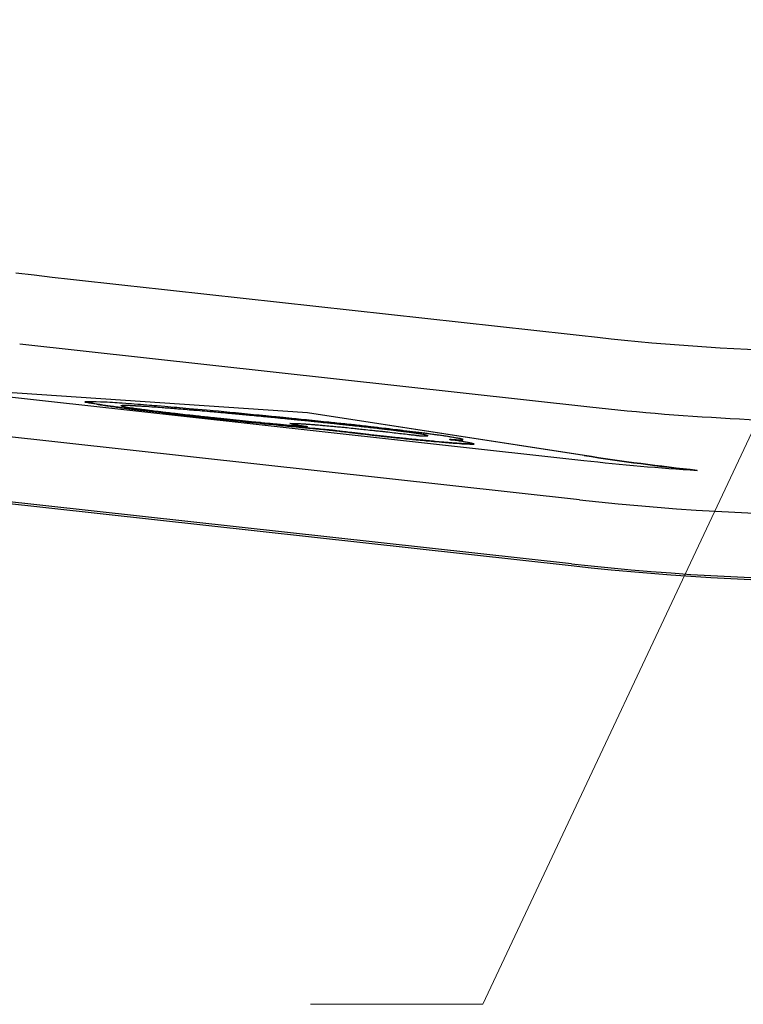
# Model space of a CAD drawing. Header units: millimetres. Extents: x 14 to 2347, y 26 to 1654.
# Tile 33 of 61: x 532 to 574, y 1319 to 1376. Entities that reach past the tile are written whole.
import ezdxf

# ---------------------------------------------------------------- set-up
doc = ezdxf.new("R2010")
doc.units = ezdxf.units.MM
doc.header["$LTSCALE"] = 4
doc.layers.add('可見邊線(ISO)', color=7, linetype='Continuous', lineweight=30)
doc.layers.add('符號(ISO)', color=7, linetype='Continuous', lineweight=9)
doc.styles.add('temp', font='txt')
doc.dimstyles.new('工研院N500$7', dxfattribs={"dimscale": 4, "dimtxt": 3, "dimasz": 2.5, "dimexe": 1, "dimexo": 1, "dimgap": 0.762, "dimtad": 1, "dimdec": 3, "dimrnd": 1e-08, "dimdsep": 46, "dimtxsty": 'temp', "dimcen": 0.09, "dimdle": 10, "dimclrd": 7, "dimclre": 1, "dimclrt": 7, "dimazin": 2, "dimtfac": 0.666667, "dimtdec": 3, "dimtmove": 0, "dimatfit": 3, "dimfxl": 1, "dimtolj": 1, "dimlwd": 9, "dimlwe": 15, "dimarcsym": 0})

msp = doc.modelspace()

# ---------------------------------------------------------------- linework, layer by layer
at = {"layer": '可見邊線(ISO)'}
for p, q in [((564.91988, 1348.40629), (456.87692, 1360.36524)), ((564.45594, 1344.68799), (451.52076, 1357.18845)), ((451.52076, 1357.08307), (564.44441, 1344.58388)), ((532.46483, 1357.45561), (565.51659, 1353.79721)), ((526.28946, 1355.01234), (549.14946, 1353.46908)), ((526.28946, 1354.99221), (565.17248, 1350.68837)), ((549.14946, 1353.44895), (526.28946, 1354.99221)), ((538.35331, 1353.85935), (538.35331, 1353.87948)), ((549.14946, 1353.46908), (565.20595, 1350.99076)), ((549.14946, 1353.44895), (549.14946, 1353.46908)), ((565.20376, 1350.97097), (549.14946, 1353.44895)), ((549.15105, 1352.63608), (549.15105, 1352.65621)), ((556.13453, 1352.12386), (556.13453, 1352.14399)), ((557.40426, 1351.89629), (557.40426, 1351.91642)), ((571.75546, 1350.1084), (571.75546, 1350.12845))]:
    msp.add_line(p, q, dxfattribs=at)
for centre, radius, start, end in [((581.42767, 1497.54529), 147.75381, 263.6837973, 266.2466386), ((581.42767, 1497.54528), 150.0498, 263.6837967, 277.5012503), ((581.37527, 1497.54542), 153.8957, 263.6838118, 277.501252), ((581.37527, 1497.54542), 153.79096, 263.6838118, 277.501252)]:
    msp.add_arc(centre, radius, start, end, dxfattribs=at)
for centre, major_axis, end_param in [((587.87021, 1497.54529), (148.45315, -0.0161), 4.60373188), ((587.86934, 1497.54529), (148.43311, -0.01609), 4.60372303)]:
    msp.add_ellipse(centre, major_axis=major_axis, ratio=0.99905785, start_param=4.55921353, end_param=end_param, dxfattribs=at)
msp.add_open_spline([(532.24849, 1361.56622), (543.48681, 1360.32229), (554.72518, 1359.07877), (565.96345, 1357.83441)], degree=3, dxfattribs=at)
for points, knots in [([(565.96345, 1357.83441), (570.17501, 1357.36809), (575.11318, 1357.04677), (580.9651, 1356.97491), (583.58837, 1356.98842), (586.00936, 1357.04935), (588.22705, 1357.14187), (590.24197, 1357.25182), (594.16662, 1357.52921), (597.37758, 1357.86805), (599.77801, 1358.18412)], [0, 0, 0, 0, 0.37499864, 0.43750322, 0.51791725, 0.60714899, 0.65181627, 0.71434958, 0.78572901, 1, 1, 1, 1]), ([(550.54646, 1352.44111), (550.54582, 1352.44118), (550.54518, 1352.44125), (550.52805, 1352.44305), (550.51028, 1352.44481), (550.37694, 1352.45732), (550.3184, 1352.46292), (550.04547, 1352.48957), (549.87454, 1352.50544), (549.60096, 1352.53141), (549.44193, 1352.54695), (548.31764, 1352.65561), (548.07029, 1352.67939), (547.54265, 1352.73115), (547.38111, 1352.74731), (546.38265, 1352.84756), (545.97472, 1352.88741), (544.91589, 1352.99755), (544.71828, 1353.01815), (544.15676, 1353.07638), (543.97061, 1353.09546), (543.26156, 1353.17135), (543.09731, 1353.18845), (542.68033, 1353.23487), (542.63524, 1353.23986), (542.51861, 1353.25274), (542.46583, 1353.25857), (542.36585, 1353.26964), (542.31568, 1353.2752), (542.01052, 1353.30913), (541.92517, 1353.31898), (541.42932, 1353.37557), (541.30534, 1353.38945), (541.01608, 1353.42164), (540.95579, 1353.42822), (540.20794, 1353.5185), (539.74503, 1353.57582), (539.15349, 1353.6474), (539.05136, 1353.65995), (538.87908, 1353.68062), (538.80547, 1353.68944), (538.63382, 1353.71103), (538.59739, 1353.71681), (538.47899, 1353.73387), (538.43206, 1353.7403), (538.22682, 1353.76792), (538.0966, 1353.78547), (537.89368, 1353.81367), (537.80892, 1353.82533), (537.60112, 1353.85327), (537.43611, 1353.8754), (537.14431, 1353.91792), (537.08019, 1353.92971), (536.86947, 1353.97072), (536.67243, 1354.00404), (536.37705, 1354.0549), (536.29902, 1354.06915), (536.20863, 1354.09461), (536.30157, 1354.09182), (536.68119, 1354.09484), (536.73617, 1354.10226), (537.43181, 1354.06517), (537.64249, 1354.05694), (538.0305, 1354.03279), (538.20537, 1354.01917), (538.75434, 1353.97835), (538.8685, 1353.97214), (539.39862, 1353.9347), (539.56284, 1353.92031), (540.07196, 1353.87743), (540.16977, 1353.86966), (541.10302, 1353.79335), (541.40438, 1353.76731), (542.29309, 1353.68937), (543.27422, 1353.60466), (544.46869, 1353.49471), (545.46977, 1353.39619), (547.50244, 1353.19753), (547.76044, 1353.17375), (548.84919, 1353.06421), (550.00124, 1352.94237), (550.85933, 1352.85273), (551.30476, 1352.8062), (551.58517, 1352.77664), (551.60544, 1352.77447), (551.67674, 1352.76695), (551.70303, 1352.76419), (551.81128, 1352.75281), (551.81408, 1352.75254), (551.86047, 1352.74735), (551.88377, 1352.74475), (551.95978, 1352.73634), (552.013, 1352.7305), (552.13085, 1352.71743), (552.19565, 1352.71026), (552.34582, 1352.69365), (552.46343, 1352.68065), (552.74021, 1352.6499), (552.77524, 1352.64576), (553.05077, 1352.61358), (553.2063, 1352.59549), (553.51007, 1352.56017), (553.69931, 1352.53822), (553.91694, 1352.51259), (553.97203, 1352.50575), (554.4034, 1352.45371), (554.46849, 1352.44588), (554.65146, 1352.42382), (554.6786, 1352.42054), (554.98462, 1352.38365), (555.226, 1352.35467), (555.41684, 1352.3315), (555.45153, 1352.32724), (555.58043, 1352.31182), (555.63939, 1352.30483), (555.76257, 1352.29016), (555.81589, 1352.28376), (555.90883, 1352.27214), (555.91855, 1352.27039), (555.99504, 1352.25948), (556.03457, 1352.25418), (556.12868, 1352.24111), (556.15495, 1352.23737), (556.24402, 1352.2249), (556.27943, 1352.22), (556.38209, 1352.20572), (556.40635, 1352.20231), (556.55124, 1352.1821), (556.62352, 1352.17203), (556.75145, 1352.15419), (556.80788, 1352.14636), (556.88119, 1352.1361), (556.90135, 1352.13328), (557.03475, 1352.11457), (557.08827, 1352.10704), (557.26936, 1352.08205), (557.27519, 1352.08135), (557.37698, 1352.06331), (557.44209, 1352.05178), (557.55453, 1352.03198), (557.59901, 1352.02404), (557.67575, 1352.01055), (557.70634, 1352.0052), (557.79284, 1351.98993), (557.80617, 1351.98738), (557.86087, 1351.97779), (557.88619, 1351.97355), (557.98249, 1351.95717), (558.02782, 1351.94924), (558.06496, 1351.94043), (558.0648, 1351.93899), (558.07759, 1351.93327), (558.08654, 1351.93065), (558.1041, 1351.92559), (558.11213, 1351.92328), (558.12628, 1351.91847), (558.13221, 1351.91628), (558.1552, 1351.90893), (558.16458, 1351.90727), (558.17169, 1351.90178), (558.16984, 1351.89898), (558.16572, 1351.89466), (558.16449, 1351.89382), (558.16396, 1351.89015), (558.16766, 1351.8881), (558.17397, 1351.88003), (558.15693, 1351.8818), (558.12224, 1351.88039), (558.1143, 1351.87976), (558.06645, 1351.87684), (558.02705, 1351.87511), (557.97582, 1351.87294), (557.96303, 1351.87286), (557.93521, 1351.8716), (557.93139, 1351.87061), (557.91032, 1351.86909), (557.8921, 1351.87139), (557.64922, 1351.88531), (557.56188, 1351.89068), (557.50313, 1351.89321), (557.46624, 1351.89422), (557.45036, 1351.89482), (557.44395, 1351.89466), (557.42367, 1351.89555), (557.415, 1351.89611), (557.40694, 1351.89644), (557.40507, 1351.89648), (557.40401, 1351.8963), (557.40426, 1351.89615), (557.40693, 1351.89559), (557.40943, 1351.89519), (557.42098, 1351.89351), (557.4336, 1351.89186), (557.49113, 1351.88448), (557.5122, 1351.88197), (557.5875, 1351.87115), (557.60602, 1351.86836), (557.69106, 1351.85672), (557.73995, 1351.85034), (557.86306, 1351.83306), (557.87117, 1351.83005), (557.97747, 1351.81047), (558.08033, 1351.79473), (558.18504, 1351.77686), (558.19773, 1351.77472), (558.30857, 1351.75625), (558.41811, 1351.73795), (558.57083, 1351.71204), (558.57106, 1351.70987), (558.61732, 1351.69532), (558.62403, 1351.69363), (558.65108, 1351.68552), (558.65755, 1351.68212), (558.71083, 1351.6708), (558.74821, 1351.66509), (558.82703, 1351.65044), (558.80685, 1351.65015), (558.79271, 1351.64458), (558.79973, 1351.6422), (558.80988, 1351.63668), (558.81188, 1351.63472), (558.78013, 1351.63384), (558.74453, 1351.63721), (558.64231, 1351.6397), (558.61409, 1351.64), (558.48326, 1351.6438), (558.42253, 1351.64701), (558.34668, 1351.64911), (558.33021, 1351.64928), (558.17308, 1351.65146), (558.07605, 1351.66177), (557.69496, 1351.69018), (557.61778, 1351.69617), (557.46627, 1351.70735), (557.38563, 1351.71334), (557.24789, 1351.7243), (557.24774, 1351.72381), (557.2026, 1351.7268), (557.18131, 1351.72839), (557.09038, 1351.73653), (557.02175, 1351.74357), (556.9608, 1351.74951), (556.95095, 1351.75042), (556.73666, 1351.77034), (556.53932, 1351.78989), (556.25579, 1351.81605), (556.20562, 1351.82055), (555.99876, 1351.83999), (555.87865, 1351.85254), (555.65993, 1351.87406), (555.58004, 1351.88121), (555.4983, 1351.88793), (555.48596, 1351.88897), (555.45256, 1351.8921), (555.43571, 1351.8939), (555.41277, 1351.89631), (555.40651, 1351.89696), (555.39748, 1351.89786), (555.39422, 1351.89817), (555.3883, 1351.89868), (555.38598, 1351.89884), (555.3819, 1351.89906), (555.38047, 1351.89905), (555.37803, 1351.89873), (555.37939, 1351.89808), (555.37999, 1351.89714), (555.37977, 1351.89681), (555.37618, 1351.89673), (555.37433, 1351.89678), (555.36897, 1351.89711), (555.36605, 1351.89734), (555.3582, 1351.89803), (555.35348, 1351.89849), (555.33989, 1351.89988), (555.33014, 1351.90094), (555.30097, 1351.9042), (555.27967, 1351.90666), (555.24165, 1351.91096), (555.22635, 1351.91265), (555.1582, 1351.91978), (555.13856, 1351.92081), (554.90535, 1351.94554), (554.82059, 1351.95478), (554.61839, 1351.9767), (554.49456, 1351.98933), (554.29498, 1352.01038), (554.21815, 1352.01856), (554.03814, 1352.03765), (553.93365, 1352.04844), (553.7507, 1352.06786), (553.6637, 1352.07717), (553.54423, 1352.08971), (553.51993, 1352.09221), (553.49204, 1352.09511), (553.49028, 1352.09532), (553.47898, 1352.0965), (553.4743, 1352.09698), (553.46266, 1352.09823), (553.45752, 1352.09882), (553.42981, 1352.1021), (553.40723, 1352.10475), (553.32574, 1352.11389), (553.26888, 1352.12075), (553.13318, 1352.13696), (553.04881, 1352.1466), (552.72629, 1352.1833), (552.5392, 1352.20486), (552.33292, 1352.22873), (552.31983, 1352.23024), (552.23823, 1352.23966), (552.17155, 1352.24736), (552.07709, 1352.25825), (552.05103, 1352.26139), (551.97281, 1352.27085), (551.89261, 1352.28038), (551.82384, 1352.28868), (551.81239, 1352.29009), (551.75901, 1352.29661), (551.71201, 1352.30231), (551.35218, 1352.34556), (551.00573, 1352.38697), (550.78331, 1352.41382), (550.77633, 1352.41469), (550.73614, 1352.41951), (550.72299, 1352.4211), (550.69081, 1352.42495), (550.67127, 1352.42735), (550.6509, 1352.42957), (550.62636, 1352.43224), (550.60165, 1352.43498), (550.56775, 1352.4388), (550.55813, 1352.43987), (550.54646, 1352.44111)], [-7.22524628, -7.22524628, -7.22524628, -7.22524628, -7.22509149, -7.22509149, -7.22115793, -7.22115793, -7.20175828, -7.20175828, -7.17779254, -7.17779254, -7.15186237, -7.15186237, -7.13066235, -7.13066235, -7.11368679, -7.11368679, -7.0361332, -7.0361332, -7.02060948, -7.02060948, -6.99151465, -6.99151465, -6.96748737, -6.96748737, -6.96160998, -6.96160998, -6.959036, -6.959036, -6.9564325, -6.9564325, -6.94347904, -6.94347904, -6.92498424, -6.92498424, -6.90585357, -6.90585357, -6.87278357, -6.87278357, -6.86583337, -6.86583337, -6.86167212, -6.86167212, -6.85495128, -6.85495128, -6.85000276, -6.85000276, -6.84177357, -6.84177357, -6.83632462, -6.83632462, -6.8293546, -6.8293546, -6.82158941, -6.82158941, -6.80598436, -6.80598436, -6.79751167, -6.79751167, -6.78284691, -6.78284691, -6.76456646, -6.76456646, -6.75255738, -6.75255738, -6.74220102, -6.74220102, -6.72365425, -6.72365425, -6.70160639, -6.70160639, -6.6819925, -6.6819925, -6.63242636, -6.63242636, -6.59752685, -6.59752685, -6.53117, -6.53117, -6.44462612, -6.44462612, -6.33363365, -6.33363365, -6.30024594, -6.30024594, -6.29168628, -6.29168628, -6.28726726, -6.28726726, -6.27191121, -6.27191121, -6.25699101, -6.25699101, -6.2240673, -6.2240673, -6.18536384, -6.18536384, -6.135937, -6.135937, -6.04086996, -6.04086996, -5.96095033, -5.96095033, -5.71096528, -5.71096528, -5.45296736, -5.45296736, -5.36934769, -5.36934769, -5.35199733, -5.35199733, -5.22290582, -5.22290582, -5.17501872, -5.17501872, -5.13899416, -5.13899416, -5.09773553, -5.09773553, -5.03970916, -5.03970916, -4.98682061, -4.98682061, -4.94997929, -4.94997929, -4.9158181, -4.9158181, -4.87585953, -4.87585953, -4.83760051, -4.83760051, -4.80912404, -4.80912404, -4.8003607, -4.8003607, -4.73636534, -4.73636534, -4.69277018, -4.69277018, -4.61884878, -4.61884878, -4.56927626, -4.56927626, -4.53773453, -4.53773453, -4.47852486, -4.47852486, -4.41922231, -4.41922231, -4.31530257, -4.31530257, -4.24089548, -4.24089548, -4.17267064, -4.17267064, -4.13318732, -4.13318732, -4.10250237, -4.10250237, -4.03997552, -4.03997552, -3.98646563, -3.98646563, -3.94762678, -3.94762678, -3.88792228, -3.88792228, -3.72892016, -3.72892016, -3.67603531, -3.67603531, -3.53334591, -3.53334591, -3.49548173, -3.49548173, -3.44900288, -3.44900288, -3.3420052, -3.3420052, -3.31867736, -3.31867736, -3.30276531, -3.30276531, -3.26427939, -3.26427939, -3.24045535, -3.24045535, -3.22989185, -3.22989185, -3.22203964, -3.22203964, -3.21359643, -3.21359643, -3.19598258, -3.19598258, -3.14736666, -3.14736666, -3.12482239, -3.12482239, -3.10010727, -3.10010727, -3.05294609, -3.05294609, -2.98191089, -2.98191089, -2.95858401, -2.95858401, -2.89935848, -2.89935848, -2.78131461, -2.78131461, -2.73326095, -2.73326095, -2.62359688, -2.62359688, -2.51148868, -2.51148868, -2.31472691, -2.31472691, -2.16221583, -2.16221583, -2.04226822, -2.04226822, -1.86907066, -1.86907066, -1.80303307, -1.80303307, -1.69683226, -1.69683226, -1.6501383, -1.6501383, -1.37585207, -1.37585207, -1.31232626, -1.31232626, -1.24430802, -1.24430802, -1.20843942, -1.20843942, -1.1866451, -1.1866451, -1.14996361, -1.14996361, -1.13655146, -1.13655146, -0.95259594, -0.95259594, -0.89893314, -0.89893314, -0.77068922, -0.77068922, -0.68466747, -0.68466747, -0.66785978, -0.66785978, -0.64400939, -0.64400939, -0.63458254, -0.63458254, -0.62869322, -0.62869322, -0.62249799, -0.62249799, -0.61436948, -0.61436948, -0.59717489, -0.59717489, -0.58540944, -0.58540944, -0.57950926, -0.57950926, -0.57509918, -0.57509918, -0.57036303, -0.57036303, -0.56274376, -0.56274376, -0.54910598, -0.54910598, -0.53810229, -0.53810229, -0.50227688, -0.50227688, -0.48514176, -0.48514176, -0.45689913, -0.45689913, -0.44123435, -0.44123435, -0.4194826, -0.4194826, -0.40454233, -0.40454233, -0.3968207, -0.3968207, -0.39090494, -0.39090494, -0.38631814, -0.38631814, -0.38109803, -0.38109803, -0.36222741, -0.36222741, -0.3153053, -0.3153053, -0.25085996, -0.25085996, -0.16401989, -0.16401989, -0.15638201, -0.15638201, -0.12527099, -0.12527099, -0.11310201, -0.11310201, -0.08869047, -0.08869047, -0.07753158, -0.07753158, -0.05901798, -0.05901798, -0.01997767, -0.01997767, -0.0106361, -0.0106361, -0.00616196, -0.00616196, 0, 0, 0, 0.00742167, 0.00742167, 0.01026098, 0.01026098, 0.01026098, 0.01026098]), ([(536.29292, 1354.092), (536.32037, 1354.08593), (536.35991, 1354.07845), (536.57522, 1354.04013), (536.73802, 1354.01616), (537.06598, 1353.95275), (537.11674, 1353.94119), (537.46342, 1353.89208), (537.56163, 1353.87874), (537.76774, 1353.85096), (537.88457, 1353.83505), (538.28596, 1353.77934), (538.38293, 1353.76751), (538.59649, 1353.73726), (538.62246, 1353.73236), (538.8476, 1353.70443), (538.93536, 1353.69404), (539.07963, 1353.67661), (539.14404, 1353.66868), (539.51201, 1353.62412), (539.80813, 1353.58779), (540.21285, 1353.53839), (540.32733, 1353.52444), (540.79508, 1353.46756), (540.91929, 1353.45286), (541.09871, 1353.43249), (541.16737, 1353.42501), (541.54712, 1353.38238), (541.77152, 1353.3566), (541.98707, 1353.33206), (542.08861, 1353.32055), (542.45082, 1353.28033), (542.55561, 1353.26881), (542.75592, 1353.24661), (542.82284, 1353.23911), (543.16819, 1353.20079), (543.22752, 1353.19509), (543.62073, 1353.15304), (543.67934, 1353.14675), (544.00095, 1353.11228), (544.01357, 1353.11116), (544.73576, 1353.03663), (545.02065, 1353.0067), (545.6856, 1352.93779), (545.94274, 1352.91164), (546.48544, 1352.85721), (546.65254, 1352.84052), (547.27329, 1352.77836), (547.43233, 1352.76214), (548.13795, 1352.69283), (548.54577, 1352.65367), (549.61468, 1352.55041), (549.64716, 1352.5471), (549.9551, 1352.518), (550.12969, 1352.50156), (550.4527, 1352.46964), (550.47276, 1352.46872), (550.53453, 1352.46249), (550.54071, 1352.46185), (550.54646, 1352.46124)], [1.582168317, 1.582168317, 1.582168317, 1.582168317, 1.584065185, 1.584065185, 1.590356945, 1.590356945, 1.59337957, 1.59337957, 1.594482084, 1.594482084, 1.596005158, 1.596005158, 1.599963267, 1.599963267, 1.603116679, 1.603116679, 1.604835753, 1.604835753, 1.606290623, 1.606290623, 1.612910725, 1.612910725, 1.615234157, 1.615234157, 1.623086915, 1.623086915, 1.6287942, 1.6287942, 1.637933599, 1.637933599, 1.642076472, 1.642076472, 1.644986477, 1.644986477, 1.647778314, 1.647778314, 1.657791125, 1.657791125, 1.659585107, 1.659585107, 1.668626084, 1.668626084, 1.683636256, 1.683636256, 1.700669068, 1.700669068, 1.708348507, 1.708348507, 1.727664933, 1.727664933, 1.751359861, 1.751359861, 1.770651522, 1.770651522, 1.795693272, 1.795693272, 1.813907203, 1.813907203, 1.816178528, 1.816178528, 1.816178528, 1.816178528]), ([(565.51659, 1353.79721), (568.40656, 1353.47733), (571.30551, 1353.24467), (577.11171, 1352.95453), (580.01762, 1352.897), (585.82896, 1352.9571), (588.73306, 1353.07471), (594.53202, 1353.48488), (597.42554, 1353.77744), (600.30828, 1354.15703)], [-3.48807302, -3.48807302, -3.48807302, -3.48807302, -2.61578511, -2.61578511, -1.74403513, -1.74403513, -0.87228625, -0.87228625, 0, 0, 0, 0]), ([(555.75346, 1352.11236), (555.75378, 1352.11234), (555.75429, 1352.11238), (555.75529, 1352.11243), (555.75682, 1352.11237), (555.76003, 1352.11232), (555.76236, 1352.11236), (555.7718, 1352.11272), (555.77881, 1352.11321), (555.78503, 1352.11341), (555.78801, 1352.11335), (555.79221, 1352.11342), (555.79444, 1352.1135), (555.8008, 1352.11372), (555.80596, 1352.11396), (555.81134, 1352.11415), (555.81284, 1352.11427), (555.81859, 1352.11405), (555.8215, 1352.11397), (555.84759, 1352.1144), (555.87673, 1352.11534), (555.9381, 1352.11738), (555.99029, 1352.11944), (556.02816, 1352.12079), (556.05083, 1352.12101), (556.08637, 1352.12269), (556.09114, 1352.12297), (556.12371, 1352.12304), (556.13168, 1352.12299), (556.13676, 1352.12417), (556.12964, 1352.12568), (556.07853, 1352.13693), (556.06261, 1352.14309), (556.02636, 1352.15298), (556.01846, 1352.15492), (555.98802, 1352.16305), (555.9678, 1352.16849), (555.91761, 1352.18113), (555.92103, 1352.18161), (555.88915, 1352.19215), (555.70481, 1352.21955), (555.51987, 1352.24907), (555.52168, 1352.24891), (555.41797, 1352.26466), (555.37518, 1352.27193), (555.30942, 1352.28286), (555.29048, 1352.28589), (555.2521, 1352.29142), (555.23781, 1352.29321), (555.21921, 1352.29554), (555.21691, 1352.29583), (555.14339, 1352.30518), (555.0751, 1352.31382), (554.94796, 1352.32991), (554.92339, 1352.33303), (554.76004, 1352.35376), (554.69769, 1352.36166), (554.5792, 1352.37667), (554.5767, 1352.37699), (554.46067, 1352.3917), (554.37713, 1352.40229), (554.07045, 1352.44118), (554.07153, 1352.44202), (553.92202, 1352.45917), (553.91747, 1352.45969), (553.88054, 1352.46393), (553.84962, 1352.46748), (553.7908, 1352.47423), (553.76291, 1352.47743), (553.71805, 1352.48257), (553.70164, 1352.48446), (553.66069, 1352.48915), (553.64946, 1352.49044), (553.61793, 1352.49406), (553.60516, 1352.49553), (553.32042, 1352.5282), (553.05257, 1352.5589), (552.75427, 1352.59321), (552.72332, 1352.59677), (552.60162, 1352.6107), (552.5606, 1352.61531), (552.49503, 1352.62286), (552.47804, 1352.62486), (552.40825, 1352.63296), (552.3849, 1352.63551), (552.34686, 1352.63987), (552.34206, 1352.64046), (552.32081, 1352.64294), (552.30991, 1352.64403), (552.28481, 1352.64669), (552.28142, 1352.64706), (552.23698, 1352.65182), (552.06601, 1352.67002), (551.95843, 1352.68147), (551.93453, 1352.68401), (551.87169, 1352.69071), (551.8328, 1352.69485), (551.41229, 1352.73961), (551.23509, 1352.75852), (551.08211, 1352.77482), (551.05545, 1352.77766), (550.93733, 1352.79025), (550.89224, 1352.79505), (550.79331, 1352.80558), (550.74913, 1352.81028), (550.61181, 1352.82492), (550.5813, 1352.82818), (550.46508, 1352.84054), (550.41903, 1352.84543), (550.20967, 1352.86769), (550.10279, 1352.87917), (549.85303, 1352.9059), (549.6935, 1352.92153), (549.47975, 1352.94311), (549.42504, 1352.94864), (549.30032, 1352.96124), (549.25249, 1352.96607), (549.14772, 1352.97664), (549.131, 1352.97833), (548.75266, 1353.01655), (548.45133, 1353.04697), (548.00137, 1353.09242), (547.99464, 1353.09307), (547.87328, 1353.10534), (547.83167, 1353.10955), (547.74665, 1353.11815), (547.72918, 1353.11992), (547.62664, 1353.13023), (547.59835, 1353.13308), (547.52898, 1353.14011), (547.51198, 1353.14185), (547.48884, 1353.14415), (547.48634, 1353.14433), (547.41714, 1353.15093), (547.38919, 1353.15362), (547.35382, 1353.15699), (547.35061, 1353.1573), (547.34013, 1353.1583), (547.33599, 1353.1587), (547.27522, 1353.16449), (547.22612, 1353.16918), (547.16846, 1353.17468), (547.1632, 1353.17519), (547.14276, 1353.17714), (547.13954, 1353.17744), (547.1136, 1353.17992), (547.10361, 1353.18087), (547.06231, 1353.18481), (547.031, 1353.1878), (546.98695, 1353.19201), (546.96783, 1353.19383), (546.92684, 1353.19774), (546.90333, 1353.19999), (546.5169, 1353.23687), (546.15497, 1353.27136), (545.65003, 1353.31958), (545.62304, 1353.32219), (545.44767, 1353.33892), (545.36752, 1353.34654), (545.25536, 1353.35725), (545.24259, 1353.35848), (545.18868, 1353.36362), (545.165, 1353.36586), (545.11295, 1353.37086), (545.10131, 1353.37199), (545.02978, 1353.37867), (544.93305, 1353.38702), (544.73977, 1353.40416), (544.71077, 1353.40683), (544.58924, 1353.41771), (544.53305, 1353.4227), (544.36787, 1353.43734), (544.21183, 1353.45111), (543.43297, 1353.52034), (543.19443, 1353.54291), (542.59531, 1353.59306), (542.4731, 1353.60305), (541.98913, 1353.64276), (541.64085, 1353.67239), (540.99525, 1353.72517), (540.81828, 1353.73793), (540.27328, 1353.77699), (540.03681, 1353.7942), (539.56611, 1353.82833), (539.49522, 1353.83087), (539.12768, 1353.85001), (538.99267, 1353.85854), (538.49244, 1353.88979), (538.58798, 1353.87593), (538.4359, 1353.86763), (538.40598, 1353.86687), (538.30492, 1353.85999), (538.38221, 1353.84868), (538.49388, 1353.82413), (538.50682, 1353.82039), (538.60938, 1353.79827), (538.80564, 1353.76958), (539.04668, 1353.73101), (539.12301, 1353.71894), (539.38283, 1353.68344), (539.51072, 1353.66693), (539.79739, 1353.62967), (539.83227, 1353.62505), (539.94526, 1353.61017), (539.96567, 1353.60749), (540.05077, 1353.59635), (540.10564, 1353.58913), (540.22288, 1353.57372), (540.28867, 1353.56527), (540.36109, 1353.55558), (540.3706, 1353.55431), (540.39471, 1353.55124), (540.4045, 1353.5502), (540.47114, 1353.54249), (540.49676, 1353.53948), (540.52711, 1353.53594), (540.53158, 1353.53543), (540.56052, 1353.53206), (540.57399, 1353.53049), (540.60286, 1353.52713), (540.61037, 1353.52626), (540.67284, 1353.519), (540.71309, 1353.51431), (540.82252, 1353.50158), (540.85389, 1353.49793), (541.04886, 1353.47525), (541.12083, 1353.46687), (541.5253, 1353.41984), (542.01471, 1353.36216), (542.33127, 1353.327), (542.36127, 1353.32369), (542.43139, 1353.31593), (542.46945, 1353.3117), (542.53198, 1353.30478), (542.54616, 1353.30324), (542.72328, 1353.28399), (542.78535, 1353.27727), (542.88262, 1353.26672), (542.90395, 1353.2644), (543.10288, 1353.24282), (543.24602, 1353.2273), (543.48503, 1353.20133), (543.58064, 1353.19098), (543.78447, 1353.16898), (543.89383, 1353.15683), (544.08907, 1353.13574), (544.11616, 1353.13321), (544.27658, 1353.11672), (544.29552, 1353.11475), (544.41364, 1353.10265), (544.45608, 1353.0983), (544.55282, 1353.08837), (544.60703, 1353.08281), (545.14081, 1353.02807), (545.62803, 1352.9777), (546.18547, 1352.92277), (546.26961, 1352.91449), (546.39468, 1352.90217), (546.43678, 1352.89802), (546.78257, 1352.86394), (546.98184, 1352.84432), (547.12557, 1352.83015), (547.17713, 1352.82508), (547.30247, 1352.81273), (547.33572, 1352.80938), (547.4084, 1352.80235), (547.43208, 1352.80012), (547.53835, 1352.79001), (547.61436, 1352.78269), (547.80983, 1352.76402), (547.86552, 1352.75866), (548.00639, 1352.74521), (548.04072, 1352.74196), (548.27003, 1352.71989), (548.41299, 1352.70613), (548.61237, 1352.68744), (548.65996, 1352.68299), (548.77321, 1352.67197), (548.81585, 1352.66757), (548.90342, 1352.65919), (548.92938, 1352.65697), (549.00071, 1352.65055), (549.05046, 1352.64555), (549.11001, 1352.63938), (549.11961, 1352.6384), (549.1322, 1352.63718), (549.13653, 1352.63678), (549.14352, 1352.6362), (549.14606, 1352.63602), (549.14991, 1352.63585), (549.15103, 1352.63588), (549.15107, 1352.63634), (549.14888, 1352.63692), (549.13586, 1352.63947), (549.12124, 1352.64191), (549.01355, 1352.6593), (548.86606, 1352.68034), (548.62965, 1352.71865), (548.62819, 1352.71906), (548.53229, 1352.73353), (548.49279, 1352.73944), (548.36729, 1352.75956), (548.33831, 1352.7666), (548.3082, 1352.77879), (548.28812, 1352.78549), (548.23731, 1352.799), (548.21924, 1352.80439), (548.19533, 1352.81129), (548.19144, 1352.81228), (548.17877, 1352.81585), (548.17409, 1352.81725), (548.16371, 1352.82017), (548.15741, 1352.82177), (548.14805, 1352.82469), (548.14608, 1352.82545), (548.13566, 1352.82787), (548.13338, 1352.82834), (548.13346, 1352.82865)], [-7.08347706, -7.08347706, -7.08347706, -7.08347706, -7.08346476, -7.08346476, -7.08343044, -7.08343044, -7.08337057, -7.08337057, -7.08323753, -7.08323753, -7.0831746, -7.0831746, -7.08311812, -7.08311812, -7.08295861, -7.08295861, -7.08287311, -7.08287311, -7.08282383, -7.08282383, -7.08273741, -7.08273741, -7.08241156, -7.08241156, -7.08209071, -7.08209071, -7.08175822, -7.08175822, -7.08159805, -7.08159805, -7.08139195, -7.08139195, -7.08073201, -7.08073201, -7.08049687, -7.08049687, -7.08001162, -7.08001162, -7.0794211, -7.0794211, -7.07808883, -7.07808883, -7.07768907, -7.07768907, -7.077213, -7.077213, -7.0769922, -7.0769922, -7.07678342, -7.07678342, -7.07668615, -7.07668615, -7.07559825, -7.07559825, -7.07465751, -7.07465751, -7.07407793, -7.07407793, -7.07355707, -7.07355707, -7.07222219, -7.07222219, -7.06864521, -7.06864521, -7.06852174, -7.06852174, -7.06788502, -7.06788502, -7.06731091, -7.06731091, -7.06696155, -7.06696155, -7.06679539, -7.06679539, -7.06661379, -7.06661379, -7.06376594, -7.06376594, -7.06343465, -7.06343465, -7.06247078, -7.06247078, -7.06190002, -7.06190002, -7.0605009, -7.0605009, -7.05969153, -7.05969153, -7.05777729, -7.05777729, -7.05727385, -7.05727385, -7.05214466, -7.05214466, -7.0506816, -7.0506816, -7.0482999, -7.0482999, -7.0249281, -7.0249281, -6.95875997, -6.95875997, -6.90644722, -6.90644722, -6.84575932, -6.84575932, -6.74031755, -6.74031755, -6.66359987, -6.66359987, -6.44674703, -6.44674703, -5.977521, -5.977521, -5.82767537, -5.82767537, -5.69339305, -5.69339305, -5.50366964, -5.50366964, -4.75944679, -4.75944679, -4.39293914, -4.39293914, -4.18963604, -4.18963604, -3.99743286, -3.99743286, -3.89897499, -3.89897499, -3.82793157, -3.82793157, -3.7492682, -3.7492682, -3.69847755, -3.69847755, -3.68874369, -3.68874369, -3.68324098, -3.68324098, -3.66011293, -3.66011293, -3.65608022, -3.65608022, -3.65212008, -3.65212008, -3.64963738, -3.64963738, -3.6418604, -3.6418604, -3.63869352, -3.63869352, -3.63443545, -3.63443545, -3.56870855, -3.56870855, -3.54303592, -3.54303592, -3.52301004, -3.52301004, -3.50947362, -3.50947362, -3.49614052, -3.49614052, -3.48529784, -3.48529784, -3.44531552, -3.44531552, -3.41886288, -3.41886288, -3.40064851, -3.40064851, -3.35033426, -3.35033426, -3.16423373, -3.16423373, -3.10541259, -3.10541259, -2.98120517, -2.98120517, -2.85988973, -2.85988973, -2.77006018, -2.77006018, -2.68018528, -2.68018528, -2.57576509, -2.57576509, -2.25535096, -2.25535096, -2.18086676, -2.18086676, -1.91751205, -1.91751205, -1.81303128, -1.81303128, -1.49430186, -1.49430186, -1.29811527, -1.29811527, -1.14757187, -1.14757187, -0.99853017, -0.99853017, -0.95184911, -0.95184911, -0.86347562, -0.86347562, -0.76402584, -0.76402584, -0.74212193, -0.74212193, -0.70234039, -0.70234039, -0.67245813, -0.67245813, -0.65827747, -0.65827747, -0.64602058, -0.64602058, -0.63216835, -0.63216835, -0.59218099, -0.59218099, -0.55558436, -0.55558436, -0.50490094, -0.50490094, -0.39055169, -0.39055169, -0.37858091, -0.37858091, -0.36257604, -0.36257604, -0.34842115, -0.34842115, -0.34077149, -0.34077149, -0.33643981, -0.33643981, -0.32531195, -0.32531195, -0.31787587, -0.31787587, -0.30944152, -0.30944152, -0.30267812, -0.30267812, -0.30147629, -0.30147629, -0.30080385, -0.30080385, -0.29994457, -0.29994457, -0.29234274, -0.29234274, -0.29065665, -0.29065665, -0.2898459, -0.2898459, -0.28037691, -0.28037691, -0.2750616, -0.2750616, -0.26747028, -0.26747028, -0.26242821, -0.26242821, -0.25052887, -0.25052887, -0.23143813, -0.23143813, -0.21391792, -0.21391792, -0.18512602, -0.18512602, -0.17194844, -0.17194844, -0.15693983, -0.15693983, -0.14306661, -0.14306661, -0.1251422, -0.1251422, -0.12136838, -0.12136838, -0.11920457, -0.11920457, -0.11720023, -0.11720023, -0.11488376, -0.11488376, -0.11161385, -0.11161385, -0.10603929, -0.10603929, -0.07446093, -0.07446093, -0.06673402, -0.06673402, -0.06251511, -0.06251511, -0.05252541, -0.05252541, -0.04224317, -0.04224317, -0.0342766, -0.0342766, -0.02736514, -0.02736514, -0.01986676, -0.01986676, -0.01208929, -0.01208929, -0.00370213, -0.00370213, 0, 0, 0, 0]), ([(538.35321, 1353.87949), (538.35328, 1353.88078), (538.35553, 1353.88193), (538.37245, 1353.88535), (538.3982, 1353.88641), (538.46967, 1353.88936), (538.48744, 1353.89012), (538.53884, 1353.8964), (538.55324, 1353.89891), (538.59226, 1353.89984), (538.60418, 1353.89986), (538.63515, 1353.89926), (538.65407, 1353.89858), (538.74436, 1353.89443), (538.83769, 1353.88829), (539.12066, 1353.8708), (539.23648, 1353.86439), (539.49512, 1353.85113), (539.54605, 1353.84907), (539.73994, 1353.83606), (539.86518, 1353.82668), (540.30213, 1353.79502), (540.45573, 1353.78405), (540.85602, 1353.75532), (541.03419, 1353.74224), (541.54074, 1353.70062), (541.71963, 1353.68544), (542.59173, 1353.6129), (542.8862, 1353.58998), (543.63271, 1353.52293), (543.83736, 1353.50456), (544.18144, 1353.4739), (544.37941, 1353.45646), (544.6741, 1353.43031), (544.69575, 1353.42826), (544.86098, 1353.41349), (544.9634, 1353.40456), (545.05567, 1353.39634), (545.07173, 1353.39488), (545.09922, 1353.39232), (545.11016, 1353.39126), (545.15174, 1353.38726), (545.16705, 1353.38581), (545.21809, 1353.38095), (545.2456, 1353.37832), (545.30545, 1353.37259), (545.34256, 1353.36906), (545.40926, 1353.3627), (545.45235, 1353.3586), (545.60506, 1353.34404), (545.63234, 1353.3414), (545.91536, 1353.31436), (546.0391, 1353.30258), (546.60549, 1353.24855), (546.84351, 1353.22583), (546.9406, 1353.21656), (546.97123, 1353.21363), (547.02694, 1353.20832), (547.03364, 1353.20768), (547.08907, 1353.20239), (547.10799, 1353.20058), (547.15564, 1353.19604), (547.18436, 1353.1933), (547.24734, 1353.18728), (547.28162, 1353.18401), (547.31987, 1353.18036), (547.32783, 1353.1796), (547.34023, 1353.17842), (547.34275, 1353.17818), (547.35117, 1353.17738), (547.35898, 1353.17663), (547.39272, 1353.17341), (547.41475, 1353.17129), (547.44294, 1353.1686), (547.45076, 1353.16786), (547.47974, 1353.1651), (547.48639, 1353.16449), (547.50185, 1353.163), (547.51037, 1353.16213), (547.58434, 1353.15463), (547.63677, 1353.14935), (547.74459, 1353.13849), (547.78424, 1353.13448), (547.94225, 1353.11849), (548.03781, 1353.10887), (548.21854, 1353.09061), (548.31618, 1353.08074), (548.61447, 1353.05062), (548.75094, 1353.03684), (549.20797, 1352.9907), (549.54172, 1352.95689), (549.90621, 1352.92023), (549.93008, 1352.91776), (550.02707, 1352.90741), (550.05661, 1352.90424), (550.21883, 1352.88686), (550.27501, 1352.88087), (550.60449, 1352.84584), (550.84202, 1352.82054), (551.18286, 1352.78421), (551.38169, 1352.76302), (551.72784, 1352.72615), (551.81827, 1352.71653), (551.91626, 1352.70609), (551.92326, 1352.70534), (551.96124, 1352.7013), (551.99782, 1352.69742), (552.13453, 1352.68282), (552.18057, 1352.67789), (552.24926, 1352.6706), (552.25841, 1352.66964), (552.27642, 1352.66773), (552.27934, 1352.66741), (552.30181, 1352.66501), (552.3156, 1352.66359), (552.33359, 1352.66159), (552.33781, 1352.66109), (552.39274, 1352.65459), (552.44489, 1352.64883), (552.6111, 1352.62951), (552.73032, 1352.61611), (552.89014, 1352.5977), (552.90585, 1352.59589), (552.97228, 1352.58826), (552.97886, 1352.58752), (553.08806, 1352.57499), (553.12765, 1352.57044), (553.23044, 1352.55865), (553.25913, 1352.55536), (553.32378, 1352.54794), (553.34109, 1352.54595), (553.40427, 1352.53871), (553.41903, 1352.53701), (553.4626, 1352.53201), (553.48052, 1352.52996), (553.52363, 1352.52501), (553.5284, 1352.52446), (553.58612, 1352.51784), (553.6045, 1352.51573), (553.64835, 1352.5107), (553.66142, 1352.5092), (553.70868, 1352.50378), (553.72593, 1352.5018), (553.77458, 1352.49622), (553.78221, 1352.49534), (553.83308, 1352.4895), (553.85571, 1352.48691), (553.88173, 1352.48392), (553.88769, 1352.48324), (553.90687, 1352.48104), (553.90926, 1352.48076), (553.92906, 1352.47849), (553.93214, 1352.47814), (553.94919, 1352.47618), (553.95238, 1352.47581), (553.98505, 1352.47207), (553.99092, 1352.47141), (554.0269, 1352.46684), (554.04446, 1352.46459), (554.07923, 1352.46017), (554.09027, 1352.45878), (554.1602, 1352.44995), (554.2272, 1352.44143), (554.40887, 1352.41839), (554.46352, 1352.41147), (554.56789, 1352.39824), (554.58058, 1352.39663), (554.67879, 1352.38418), (554.73837, 1352.37663), (554.87795, 1352.35893), (554.93168, 1352.35211), (555.03238, 1352.33936), (555.07487, 1352.33398), (555.12951, 1352.32704), (555.1411, 1352.32557), (555.16979, 1352.32194), (555.18033, 1352.32061), (555.20411, 1352.31759), (555.2164, 1352.31603), (555.24068, 1352.31298), (555.25462, 1352.3112), (555.29018, 1352.30604), (555.30709, 1352.30335), (555.36565, 1352.29368), (555.39027, 1352.2891), (555.5045, 1352.27158), (555.55208, 1352.264), (555.62067, 1352.25319), (555.64093, 1352.25002), (555.69514, 1352.2414), (555.71479, 1352.23818), (555.81188, 1352.22293), (555.86226, 1352.21598), (555.91133, 1352.20591), (555.91436, 1352.20364), (555.93767, 1352.19561), (555.95255, 1352.19299), (556.01097, 1352.17709), (556.03953, 1352.16965), (556.07952, 1352.15765), (556.10803, 1352.15127), (556.13311, 1352.14485), (556.13453, 1352.14435), (556.13453, 1352.14399)], [0.32811347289, 0.32811347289, 0.32811347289, 0.32811347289, 0.32818691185, 0.32818691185, 0.32836659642, 0.32836659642, 0.32863847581, 0.32863847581, 0.3288234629, 0.3288234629, 0.32888845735, 0.32888845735, 0.32896068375, 0.32896068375, 0.32918277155, 0.32918277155, 0.32947180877, 0.32947180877, 0.32978741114, 0.32978741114, 0.33005460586, 0.33005460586, 0.33023079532, 0.33023079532, 0.33066526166, 0.33066526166, 0.33092132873, 0.33092132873, 0.33162100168, 0.33162100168, 0.33164393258, 0.33164393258, 0.33168399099, 0.33168399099, 0.33172653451, 0.33172653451, 0.33178736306, 0.33178736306, 0.33181151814, 0.33181151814, 0.33183558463, 0.33183558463, 0.33186703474, 0.33186703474, 0.33190300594, 0.33190300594, 0.33194542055, 0.33194542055, 0.33201261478, 0.33201261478, 0.33219264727, 0.33219264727, 0.33246508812, 0.33246508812, 0.33266353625, 0.33266353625, 0.33275504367, 0.33275504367, 0.3328299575, 0.3328299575, 0.33286877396, 0.33286877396, 0.33292770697, 0.33292770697, 0.33299800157, 0.33299800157, 0.33300620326, 0.33300620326, 0.33301400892, 0.33301400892, 0.33302070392, 0.33302070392, 0.33303065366, 0.33303065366, 0.3330342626, 0.3330342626, 0.33304454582, 0.33304454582, 0.33305541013, 0.33305541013, 0.33308280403, 0.33308280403, 0.33311169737, 0.33311169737, 0.33315651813, 0.33315651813, 0.33319618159, 0.33319618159, 0.33323426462, 0.33323426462, 0.333335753, 0.333335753, 0.33334612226, 0.33334612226, 0.33335197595, 0.33335197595, 0.33336440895, 0.33336440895, 0.33339638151, 0.33339638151, 0.33341027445, 0.33341027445, 0.33342335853, 0.33342335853, 0.33343597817, 0.33343597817, 0.33344093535, 0.33344093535, 0.33344557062, 0.33344557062, 0.33344686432, 0.33344686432, 0.33344839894, 0.33344839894, 0.33345215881, 0.33345215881, 0.33345431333, 0.33345431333, 0.33347230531, 0.33347230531, 0.33351422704, 0.33351422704, 0.33352949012, 0.33352949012, 0.3335493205, 0.3335493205, 0.33355846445, 0.33355846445, 0.33356304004, 0.33356304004, 0.3335663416, 0.3335663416, 0.33356934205, 0.33356934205, 0.33357177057, 0.33357177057, 0.33357570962, 0.33357570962, 0.33357803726, 0.33357803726, 0.33358097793, 0.33358097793, 0.33358539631, 0.33358539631, 0.33359146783, 0.33359146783, 0.33359584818, 0.33359584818, 0.33359711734, 0.33359711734, 0.3335998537, 0.3335998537, 0.33360219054, 0.33360219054, 0.33360343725, 0.33360343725, 0.33360804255, 0.33360804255, 0.33361109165, 0.33361109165, 0.33361303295, 0.33361303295, 0.3336215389, 0.3336215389, 0.3336255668, 0.3336255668, 0.33363040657, 0.33363040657, 0.33363786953, 0.33363786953, 0.33364792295, 0.33364792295, 0.33365525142, 0.33365525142, 0.33365740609, 0.33365740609, 0.33366009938, 0.33366009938, 0.3336630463, 0.3336630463, 0.33366574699, 0.33366574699, 0.33366838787, 0.33366838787, 0.33367426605, 0.33367426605, 0.33367923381, 0.33367923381, 0.33368124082, 0.33368124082, 0.33368421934, 0.33368421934, 0.33369205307, 0.33369205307, 0.33369750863, 0.33369750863, 0.33370536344, 0.33370536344, 0.33371189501, 0.33371189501, 0.33371686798, 0.33371686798, 0.33371746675, 0.33371746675, 0.33371746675, 0.33371746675]), ([(548.13346, 1352.82865), (548.13369, 1352.82955), (548.15299, 1352.82915), (548.17909, 1352.8298), (548.17729, 1352.83018), (548.20925, 1352.83098), (548.21956, 1352.83117), (548.25556, 1352.83217), (548.30773, 1352.83407), (548.36065, 1352.83536), (548.37293, 1352.8356), (548.40204, 1352.83665), (548.40911, 1352.8373), (548.43939, 1352.83809), (548.45585, 1352.8379), (548.48476, 1352.83818), (548.48831, 1352.83871), (548.49361, 1352.84005), (548.49482, 1352.84061), (548.52488, 1352.83997), (548.58167, 1352.83556), (548.68626, 1352.82784), (548.68763, 1352.82794), (548.76251, 1352.82285), (548.80214, 1352.82006), (548.8722, 1352.8151), (548.91894, 1352.81178), (549.01448, 1352.80514), (549.04222, 1352.80324), (549.09836, 1352.79931), (549.30346, 1352.78526), (549.45175, 1352.77481), (549.54124, 1352.76771), (549.61445, 1352.76356), (549.62458, 1352.763), (549.71091, 1352.75609), (549.86104, 1352.74154), (550.02203, 1352.72655), (550.04451, 1352.72449), (550.21036, 1352.70936), (550.34851, 1352.69649), (550.59337, 1352.67375), (550.69661, 1352.66439), (550.92193, 1352.64341), (551.04343, 1352.63191), (551.19174, 1352.61879), (551.22587, 1352.61578), (551.38356, 1352.60051), (551.5146, 1352.58586), (551.72633, 1352.56331), (551.76359, 1352.55939), (551.91392, 1352.54357), (552.01851, 1352.53246), (552.2566, 1352.50714), (552.38949, 1352.49309), (552.68368, 1352.4619), (552.8758, 1352.44149), (553.02815, 1352.42536), (553.04398, 1352.42368), (553.1306, 1352.41451), (553.18378, 1352.40886), (553.32703, 1352.39367), (553.38131, 1352.38791), (553.46564, 1352.37901), (553.47656, 1352.37775), (553.5319, 1352.37147), (553.53967, 1352.37059), (553.56982, 1352.36718), (553.58839, 1352.36507), (553.61274, 1352.36231), (553.65162, 1352.3579), (553.85507, 1352.33488), (554.01652, 1352.31656), (554.31977, 1352.28199), (554.46308, 1352.2659), (554.75365, 1352.23334), (554.89038, 1352.21629), (555.12697, 1352.18802), (555.21948, 1352.17663), (555.35366, 1352.16011), (555.39119, 1352.15553), (555.44915, 1352.14876), (555.46556, 1352.14696), (555.49175, 1352.1441), (555.50169, 1352.14302), (555.52784, 1352.14001), (555.54287, 1352.13818), (555.5907, 1352.13211), (555.6219, 1352.12801), (555.65969, 1352.12328), (555.66889, 1352.12215), (555.68438, 1352.12034), (555.69002, 1352.11971), (555.70043, 1352.1186), (555.7048, 1352.11817), (555.71167, 1352.11744), (555.71413, 1352.11717), (555.72001, 1352.1165), (555.72307, 1352.11613), (555.73107, 1352.11512), (555.73555, 1352.11453), (555.74026, 1352.11393), (555.74127, 1352.1138), (555.74347, 1352.11354), (555.74428, 1352.11346), (555.7457, 1352.1133), (555.74625, 1352.11324), (555.74876, 1352.11295), (555.75057, 1352.11271), (555.7523, 1352.11249), (555.75259, 1352.11246), (555.75293, 1352.11242), (555.75303, 1352.1124), (555.75316, 1352.11239), (555.75321, 1352.11238), (555.7533, 1352.11238), (555.75334, 1352.11237), (555.75341, 1352.11237), (555.75344, 1352.11236), (555.75346, 1352.11236)], [-1.31357649, -1.31357649, -1.31357649, -1.31357649, -1.16318306, -1.16318306, -1.05841527, -1.05841527, -1.01654724, -1.01654724, -0.93225437, -0.93225437, -0.90837833, -0.90837833, -0.87326168, -0.87326168, -0.83415565, -0.83415565, -0.78555858, -0.78555858, -0.74672265, -0.74672265, -0.65524657, -0.65524657, -0.5689843, -0.5689843, -0.51236468, -0.51236468, -0.40336692, -0.40336692, -0.33850305, -0.33850305, -0.3022099, -0.3022099, -0.26499729, -0.26499729, -0.25689563, -0.25689563, -0.23102363, -0.23102363, -0.2240431, -0.2240431, -0.19527053, -0.19527053, -0.17279189, -0.17279189, -0.14829029, -0.14829029, -0.13913074, -0.13913074, -0.11524597, -0.11524597, -0.1087181, -0.1087181, -0.09412364, -0.09412364, -0.0755154, -0.0755154, -0.05301072, -0.05301072, -0.04870149, -0.04870149, -0.03209533, -0.03209533, -0.02195678, -0.02195678, -0.0163067, -0.0163067, -0.0151178, -0.0151178, -0.01320783, -0.01320783, -0.01261478, -0.01261478, -0.01032723, -0.01032723, -0.00830658, -0.00830658, -0.00622646, -0.00622646, -0.00479024, -0.00479024, -0.00413495, -0.00413495, -0.00362278, -0.00362278, -0.0032471, -0.0032471, -0.00275751, -0.00275751, -0.00207102, -0.00207102, -0.0017991, -0.0017991, -0.00155333, -0.00155333, -0.00127987, -0.00127987, -0.00112667, -0.00112667, -0.00094273, -0.00094273, -0.00066937, -0.00066937, -0.00057228, -0.00057228, -0.00043355, -0.00043355, -0.00035063, -0.00035063, -0.00012139, -0.00012139, -0.0000672, -0.0000672, -0.0000418, -0.0000418, -0.00002655, -0.00002655, -0.00001397, -0.00001397, 0, 0, 0, 0]), ([(548.19772, 1352.83069), (548.19982, 1352.8301), (548.20224, 1352.82942), (548.21829, 1352.8248), (548.23582, 1352.81955), (548.28723, 1352.80583), (548.30785, 1352.79892), (548.3393, 1352.78647), (548.36926, 1352.77937), (548.49529, 1352.75917), (548.53717, 1352.75293), (548.62725, 1352.73931), (548.63682, 1352.73762), (548.72268, 1352.72371), (548.76521, 1352.71703), (548.95183, 1352.68835), (549.08132, 1352.66889), (549.14025, 1352.65877), (549.14646, 1352.65758), (549.15033, 1352.6566), (549.15105, 1352.65636), (549.15105, 1352.65621)], [0.042542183, 0.042542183, 0.042542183, 0.042542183, 0.046663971, 0.046663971, 0.064385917, 0.064385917, 0.087960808, 0.087960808, 0.110018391, 0.110018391, 0.120122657, 0.120122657, 0.135490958, 0.135490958, 0.152025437, 0.152025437, 0.180343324, 0.180343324, 0.186198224, 0.186198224, 0.188377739, 0.188377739, 0.188377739, 0.188377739]), ([(550.54646, 1352.46124), (550.55488, 1352.46035), (550.56238, 1352.45952), (550.57977, 1352.45758), (550.58645, 1352.45681), (550.61473, 1352.45368), (550.62869, 1352.45212), (550.66633, 1352.44801), (550.68995, 1352.44518), (550.73806, 1352.43943), (550.7519, 1352.43776), (550.77828, 1352.43457), (550.79361, 1352.43271), (550.81832, 1352.42972), (550.94657, 1352.41427), (551.10117, 1352.39574), (551.34491, 1352.36652), (551.46861, 1352.35169), (551.69419, 1352.32458), (551.74818, 1352.31805), (551.80716, 1352.31086), (551.81705, 1352.30963), (551.85697, 1352.3048), (551.88267, 1352.30173), (551.96853, 1352.29146), (552.00613, 1352.28697), (552.05246, 1352.28133), (552.05821, 1352.28062), (552.07673, 1352.27842), (552.09018, 1352.27687), (552.13393, 1352.27183), (552.15689, 1352.26919), (552.19695, 1352.26457), (552.21057, 1352.263), (552.25614, 1352.25773), (552.27287, 1352.25579), (552.32412, 1352.24988), (552.34262, 1352.24775), (552.41986, 1352.23879), (552.4894, 1352.23069), (552.75109, 1352.20053), (552.88224, 1352.18571), (553.13464, 1352.15691), (553.24789, 1352.14287), (553.38142, 1352.12774), (553.41764, 1352.12365), (553.45821, 1352.11887), (553.46328, 1352.11829), (553.47507, 1352.11703), (553.47965, 1352.11657), (553.49361, 1352.11509), (553.50169, 1352.11424), (553.52381, 1352.11194), (553.54381, 1352.10987), (553.62819, 1352.10104), (553.68647, 1352.09484), (553.80296, 1352.08245), (553.85027, 1352.0774), (553.95842, 1352.06604), (553.98651, 1352.06319), (554.17165, 1352.04366), (554.28819, 1352.0312), (554.52295, 1352.00651), (554.55356, 1352.00361), (554.72729, 1351.98511), (554.82463, 1351.9744), (555.02223, 1351.95318), (555.07744, 1351.94752), (555.16645, 1351.9388), (555.18857, 1351.93684), (555.24249, 1351.931), (555.25883, 1351.92915), (555.29135, 1351.92544), (555.3067, 1351.92368), (555.32867, 1351.92124), (555.33629, 1351.9204), (555.34848, 1351.91912), (555.35354, 1351.91861), (555.36228, 1351.91779), (555.36576, 1351.91749), (555.37168, 1351.91705), (555.37384, 1351.91694), (555.37763, 1351.91684), (555.37879, 1351.91693), (555.38012, 1351.9173), (555.37979, 1351.91766), (555.37886, 1351.91853), (555.37819, 1351.91904), (555.38156, 1351.91919), (555.38337, 1351.91913), (555.38815, 1351.91881), (555.39064, 1351.91861), (555.39688, 1351.91805), (555.40038, 1351.9177), (555.4105, 1351.91668), (555.4179, 1351.9159), (555.44098, 1351.91347), (555.45599, 1351.91189), (555.48767, 1351.90895), (555.50051, 1351.90787), (555.55117, 1351.90372), (555.58864, 1351.90083), (555.74757, 1351.88568), (555.82819, 1351.87756), (555.98972, 1351.86138), (556.05812, 1351.85457), (556.19846, 1351.84133), (556.24966, 1351.83674), (556.40949, 1351.822), (556.47872, 1351.81537), (556.7363, 1351.79079), (556.87796, 1351.77736), (556.94748, 1351.77086), (556.95703, 1351.77002), (556.9999, 1351.76582), (557.02103, 1351.76369), (557.08385, 1351.75747), (557.12451, 1351.75353), (557.18504, 1351.74827), (557.20274, 1351.74693), (557.23273, 1351.74491), (557.24382, 1351.74433), (557.28373, 1351.74174), (557.30586, 1351.73975), (557.44008, 1351.72912), (557.48528, 1351.72631), (557.62466, 1351.71566), (557.64265, 1351.71427), (557.7508, 1351.70606), (557.81809, 1351.70131), (558.0347, 1351.68427), (558.10239, 1351.67854), (558.19893, 1351.67273), (558.22773, 1351.6715), (558.28547, 1351.66992), (558.31107, 1351.66971), (558.44128, 1351.66767), (558.48013, 1351.66333), (558.6401, 1351.65973), (558.66243, 1351.65946), (558.71654, 1351.65777), (558.73816, 1351.65655), (558.7752, 1351.65482), (558.7886, 1351.6543), (558.79886, 1351.65448), (558.80015, 1351.65452), (558.80129, 1351.65458)], [0.893823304, 0.893823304, 0.893823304, 0.893823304, 0.897154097, 0.897154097, 0.901770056, 0.901770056, 0.906229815, 0.906229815, 0.913798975, 0.913798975, 0.922355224, 0.922355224, 0.922355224, 0.927326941, 0.927326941, 0.938552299, 0.938552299, 0.958216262, 0.958216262, 0.974682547, 0.974682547, 0.984780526, 0.984780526, 0.995001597, 0.995001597, 1.013517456, 1.013517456, 1.019965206, 1.019965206, 1.02754099, 1.02754099, 1.031807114, 1.031807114, 1.034156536, 1.034156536, 1.039277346, 1.039277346, 1.042227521, 1.042227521, 1.04750622, 1.04750622, 1.057083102, 1.057083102, 1.067931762, 1.067931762, 1.071891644, 1.071891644, 1.072549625, 1.072549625, 1.073137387, 1.073137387, 1.073931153, 1.073931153, 1.075345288, 1.075345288, 1.077769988, 1.077769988, 1.080357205, 1.080357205, 1.083423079, 1.083423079, 1.087111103, 1.087111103, 1.091719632, 1.091719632, 1.096098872, 1.096098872, 1.100611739, 1.100611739, 1.104736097, 1.104736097, 1.106522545, 1.106522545, 1.108107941, 1.108107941, 1.109000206, 1.109000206, 1.109668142, 1.109668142, 1.110276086, 1.110276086, 1.110919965, 1.110919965, 1.111837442, 1.111837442, 1.113067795, 1.113067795, 1.114838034, 1.114838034, 1.11572331, 1.11572331, 1.116362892, 1.116362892, 1.117002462, 1.117002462, 1.118126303, 1.118126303, 1.120257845, 1.120257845, 1.121962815, 1.121962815, 1.126293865, 1.126293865, 1.129745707, 1.129745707, 1.133272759, 1.133272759, 1.136108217, 1.136108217, 1.140081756, 1.140081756, 1.148015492, 1.148015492, 1.152226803, 1.152226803, 1.155296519, 1.155296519, 1.160307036, 1.160307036, 1.163828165, 1.163828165, 1.167631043, 1.167631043, 1.175103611, 1.175103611, 1.188779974, 1.188779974, 1.190885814, 1.190885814, 1.199154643, 1.199154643, 1.206149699, 1.206149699, 1.210053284, 1.210053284, 1.214070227, 1.214070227, 1.23175476, 1.23175476, 1.236246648, 1.236246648, 1.241331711, 1.241331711, 1.244980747, 1.244980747, 1.245583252, 1.245583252, 1.245583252, 1.245583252]), ([(557.40426, 1351.91642), (557.40426, 1351.91649), (557.40451, 1351.91653), (557.40611, 1351.9166), (557.40851, 1351.91652), (557.41764, 1351.91608), (557.42603, 1351.91554), (557.44247, 1351.9149), (557.44469, 1351.91508), (557.46211, 1351.91453), (557.46961, 1351.91417), (557.50171, 1351.91315), (557.51369, 1351.91302), (557.55743, 1351.91082), (557.57467, 1351.9097), (557.68608, 1351.90332), (557.7266, 1351.90099), (557.80956, 1351.89604), (557.89753, 1351.8903), (557.92292, 1351.88999), (557.92625, 1351.89033), (557.93403, 1351.89122), (557.93841, 1351.89175), (557.95615, 1351.89278), (557.96955, 1351.89299), (558.02051, 1351.89445), (558.10795, 1351.90005), (558.14877, 1351.90151), (558.1621, 1351.90094), (558.16844, 1351.90271), (558.16905, 1351.90299), (558.16946, 1351.9033)], [1.4288805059, 1.4288805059, 1.4288805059, 1.4288805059, 1.4295204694, 1.4295204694, 1.4311023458, 1.4311023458, 1.434325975, 1.434325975, 1.4379923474, 1.4379923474, 1.4405823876, 1.4405823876, 1.4442513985, 1.4442513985, 1.4469679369, 1.4469679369, 1.4485097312, 1.4485097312, 1.4500061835, 1.4500061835, 1.4504822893, 1.4504822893, 1.4508752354, 1.4508752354, 1.4514412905, 1.4514412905, 1.4538024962, 1.4538024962, 1.4553187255, 1.4553187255, 1.4555578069, 1.4555578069, 1.4555578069, 1.4555578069])]:
    msp.add_open_spline(points, degree=3, knots=knots, dxfattribs=at)

# ---------------------------------------------------------------- leaders
at = {"layer": '符號(ISO)', "color": 7, "linetype": 'Continuous', "lineweight": 9, "annotation_type": 0, "has_hookline": 1, "hookline_direction": 1, "text_width": 173.42053}
msp.add_leader([(592.36254, 1389.45646), (559.31744, 1319.12981), (549.31744, 1319.12981)], dimstyle='工研院N500$7', override={"dimtad": 0}, dxfattribs=at)

doc.saveas('drawing.dxf')
